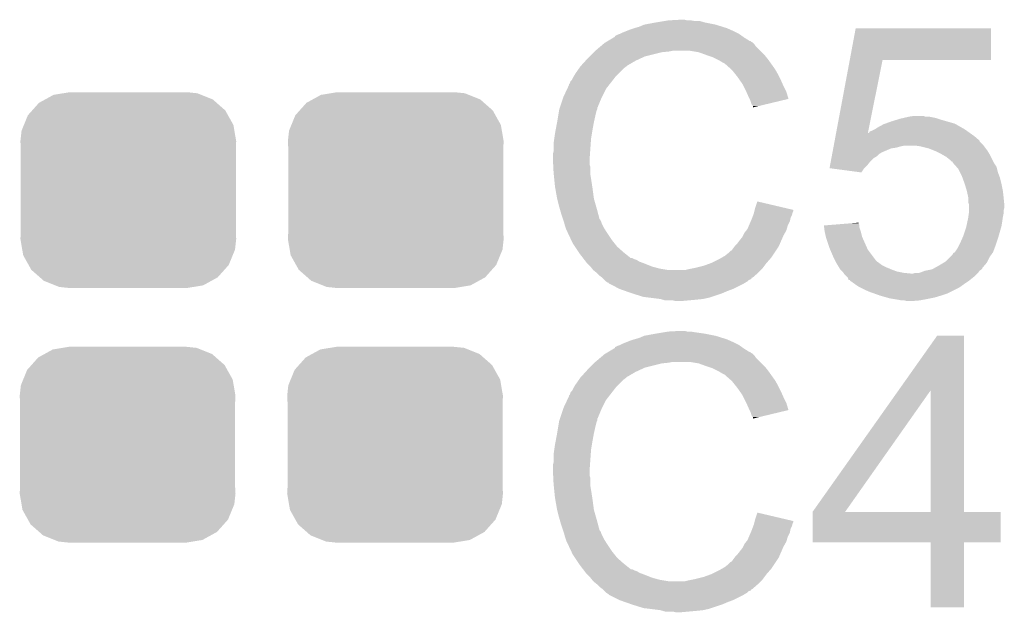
# Model space of a CAD drawing. Extents: x -1.3 to 24.2, y -3.9 to 53.4.
# Tile 32 of 35: x 12.9 to 16.5, y 30.5 to 32.6. Entities that reach past the tile are written whole.
import ezdxf

# ---------------------------------------------------------------- set-up
doc = ezdxf.new("R2010")
doc.units = 0
doc.layers.get('0').update_dxf_attribs({"linetype": 'CONTINUOUS'})
doc.layers.add('CURRENT_16_CLICK_V100_GTO', color=14, linetype='CONTINUOUS')
doc.layers.add('CURRENT_16_CLICK_V100_GTS', color=12, linetype='CONTINUOUS')

# ---------------------------------------------------------------- blocks, each defined once
blk = doc.blocks.new('CUSTOM_71')
for points in [[(-0.320744, 0.31339), (-0.298526, 0.325596), (0.317222, 0.31339), (0.30335, 0.325596)], [(-0.298526, 0.325596), (-0.268438, 0.342124), (0.30335, 0.325596), (0.2622, 0.342124)], [(-0.268438, 0.342124), (-0.233628, 0.347838), (0.2622, 0.342124), (0.247972, 0.347838)], [(-0.233628, 0.347838), (-0.20955, 0.35179), (0.247972, 0.347838), (0.20955, 0.35179)], [(-0.360486, 0.26887), (-0.34504, 0.286174), (0.357822, 0.26887), (0.348152, 0.286174)], [(-0.34504, 0.286174), (-0.320744, 0.31339), (0.348152, 0.286174), (0.317222, 0.31339)], [(-0.37475, 0.234078), (-0.360486, 0.26887), (0.377262, 0.234078), (0.357822, 0.26887)], [(-0.38735, 0.17526), (-0.383124, 0.213652), (0.38735, 0.17526), (0.380766, 0.213652)], [(-0.383124, 0.213652), (-0.37475, 0.234078), (0.380766, 0.213652), (0.377262, 0.234078)], [(-0.38608, 0.154124), (-0.38735, 0.17526), (0.38608, 0.154124), (0.38735, 0.17526)], [(-0.38608, -0.154124), (-0.38608, 0.154124), (0.38608, -0.154124), (0.38608, 0.154124)], [(-0.38735, -0.17526), (-0.38608, -0.154124), (0.38735, -0.17526), (0.38608, -0.154124)], [(-0.380764, -0.213652), (-0.38735, -0.17526), (0.383124, -0.213652), (0.38735, -0.17526)], [(-0.377262, -0.234078), (-0.380764, -0.213652), (0.374748, -0.234078), (0.383124, -0.213652)], [(-0.35782, -0.26887), (-0.377262, -0.234078), (0.360486, -0.26887), (0.374748, -0.234078)], [(-0.348152, -0.286174), (-0.35782, -0.26887), (0.345038, -0.286174), (0.360486, -0.26887)], [(-0.31722, -0.31339), (-0.348152, -0.286174), (0.320744, -0.31339), (0.345038, -0.286174)], [(-0.30335, -0.325596), (-0.31722, -0.31339), (0.298524, -0.325596), (0.320744, -0.31339)], [(-0.262198, -0.342124), (-0.30335, -0.325596), (0.268438, -0.342124), (0.298524, -0.325596)], [(-0.247972, -0.347838), (-0.262198, -0.342124), (0.233626, -0.347838), (0.268438, -0.342124)], [(-0.20955, -0.35179), (-0.247972, -0.347838), (0.20955, -0.35179), (0.233626, -0.347838)]]:
    blk.add_solid(points)

msp = doc.modelspace()

# ---------------------------------------------------------------- linework, layer by layer
at = {"layer": 'CURRENT_16_CLICK_V100_GTO'}
for points in [[(15.168882, 32.61614), (15.186662, 32.62376), (15.467586, 32.61614), (15.443202, 32.62376)], [(15.186662, 32.62376), (15.2273, 32.63138), (15.443202, 32.62376), (15.405098, 32.63138)], [(15.2273, 32.63138), (15.25778, 32.63646), (15.405098, 32.63138), (15.387324, 32.63646)], [(15.25778, 32.63646), (15.27302, 32.639), (15.369542, 32.63646), (15.354302, 32.639)], [(15.27302, 32.639), (15.318738, 32.64154), (15.341602, 32.639), (15.331442, 32.64154)], [(15.082536, 32.583126), (15.092682, 32.5882), (15.537678, 32.583126), (15.530574, 32.5882)], [(15.092682, 32.5882), (15.100294, 32.590738), (15.530574, 32.5882), (15.527018, 32.590738)], [(15.100294, 32.590738), (15.1003, 32.59074), (15.527018, 32.590738), (15.527016, 32.59074)], [(15.1003, 32.59074), (15.11046, 32.59582), (15.527016, 32.59074), (15.516858, 32.59582)], [(15.11046, 32.59582), (15.123158, 32.6009), (15.516858, 32.59582), (15.5067, 32.6009)], [(15.123158, 32.6009), (15.135858, 32.60598), (15.5067, 32.6009), (15.49527, 32.60598)], [(15.135858, 32.60598), (15.1511, 32.61106), (15.49527, 32.60598), (15.48384, 32.61106)], [(15.1511, 32.61106), (15.168882, 32.61614), (15.48384, 32.61106), (15.467586, 32.61614)], [(15.924776, 32.49676), (15.946134, 32.611036), (16.431236, 32.49676), (16.43126, 32.611036)], [(15.946134, 32.611036), (15.94614, 32.61106), (16.43126, 32.611036), (15.94614, 32.61106)], [(15.029408, 32.545018), (15.038416, 32.55264), (15.587982, 32.545018), (15.5829, 32.55264)], [(15.038416, 32.55264), (15.044422, 32.557722), (15.5829, 32.55264), (15.577816, 32.557722)], [(15.044422, 32.557722), (15.048646, 32.560258), (15.577816, 32.557722), (15.575278, 32.560258)], [(15.048646, 32.560258), (15.052876, 32.562798), (15.575278, 32.560258), (15.570204, 32.562798)], [(15.052876, 32.562798), (15.057102, 32.565334), (15.570204, 32.562798), (15.567666, 32.565334)], [(15.057102, 32.565334), (15.057112, 32.56534), (15.567666, 32.565334), (15.565122, 32.56534)], [(15.057112, 32.56534), (15.078268, 32.57804), (15.565122, 32.56534), (15.5448, 32.57804)], [(15.078268, 32.57804), (15.08252, 32.580592), (15.5448, 32.57804), (15.541228, 32.580592)], [(15.08252, 32.580592), (15.082536, 32.583126), (15.541228, 32.580592), (15.537678, 32.583126)], [(14.99108, 32.50946), (15.00632, 32.5247), (15.189198, 32.50946), (15.25016, 32.5247)], [(15.00632, 32.5247), (15.00886, 32.52724), (15.25016, 32.5247), (15.275562, 32.52724)], [(15.00886, 32.52724), (15.0114, 32.52978), (15.275562, 32.52724), (15.288258, 32.52978)], [(15.0114, 32.52978), (15.029408, 32.545018), (15.60322, 32.52978), (15.587982, 32.545018)], [(15.382238, 32.5247), (15.351758, 32.52978), (15.6083, 32.5247), (15.60322, 32.52978)], [(15.41018, 32.51454), (15.382238, 32.5247), (15.61846, 32.51454), (15.6083, 32.5247)], [(14.960366, 32.476438), (14.976532, 32.49422), (15.125698, 32.476438), (15.156182, 32.49422)], [(14.976532, 32.49422), (14.98346, 32.50184), (15.156182, 32.49422), (15.17269, 32.50184)], [(14.98346, 32.50184), (14.99108, 32.50946), (15.17269, 32.50184), (15.189198, 32.50946)], [(15.417806, 32.511998), (15.41018, 32.51454), (15.621002, 32.511998), (15.61846, 32.51454)], [(15.433038, 32.50692), (15.417806, 32.511998), (15.625066, 32.50692), (15.621002, 32.511998)], [(15.44828, 32.4993), (15.433038, 32.50692), (15.63116, 32.4993), (15.625066, 32.50692)], [(15.45336, 32.49676), (15.44828, 32.4993), (15.632976, 32.49676), (15.63116, 32.4993)], [(15.466062, 32.48914), (15.45336, 32.49676), (15.638418, 32.48914), (15.632976, 32.49676)], [(15.476216, 32.484062), (15.466062, 32.48914), (15.642046, 32.484062), (15.638418, 32.48914)], [(15.47876, 32.48152), (15.476216, 32.484062), (15.643862, 32.48152), (15.642046, 32.484062)], [(15.498764, 32.46374), (15.47876, 32.48152), (15.656562, 32.46374), (15.643862, 32.48152)], [(15.875876, 32.23514), (15.924772, 32.49674), (15.989858, 32.23514), (16.042636, 32.49674)], [(15.924772, 32.49674), (15.924776, 32.49676), (16.042636, 32.49674), (16.431236, 32.49676)], [(14.934182, 32.438338), (14.940278, 32.4485), (15.08506, 32.438338), (15.095222, 32.4485)], [(14.940278, 32.4485), (14.952724, 32.466278), (15.095222, 32.4485), (15.113, 32.466278)], [(14.952724, 32.466278), (14.95806, 32.4739), (15.113, 32.466278), (15.123158, 32.4739)], [(14.95806, 32.4739), (14.958062, 32.473902), (15.123158, 32.4739), (15.12316, 32.473902)], [(14.958062, 32.473902), (14.960366, 32.476438), (15.12316, 32.473902), (15.125698, 32.476438)], [(15.50162, 32.4612), (15.498764, 32.46374), (15.658014, 32.4612), (15.656562, 32.46374)], [(15.513812, 32.44596), (15.50162, 32.4612), (15.66672, 32.44596), (15.658014, 32.4612)], [(15.52194, 32.4358), (15.513812, 32.44596), (15.6718, 32.4358), (15.66672, 32.44596)], [(14.917426, 32.410406), (14.91996, 32.412944), (15.063334, 32.410406), (15.065308, 32.412944)], [(14.91996, 32.412944), (14.922504, 32.42056), (15.065308, 32.412944), (15.071232, 32.42056)], [(14.922504, 32.42056), (14.927582, 32.425644), (15.071232, 32.42056), (15.075186, 32.425644)], [(14.927582, 32.425644), (14.93266, 32.435798), (15.075186, 32.425644), (15.083084, 32.435798)], [(14.93266, 32.435798), (14.934182, 32.438338), (15.083084, 32.435798), (15.08506, 32.438338)], [(15.529052, 32.42564), (15.52194, 32.4358), (15.67688, 32.42564), (15.6718, 32.4358)], [(15.539718, 32.410398), (15.529052, 32.42564), (15.683656, 32.410398), (15.67688, 32.42564)], [(14.8971, 32.36468), (14.910246, 32.392618), (15.03553, 32.36468), (15.0495, 32.392618)], [(14.910246, 32.392618), (14.91742, 32.407864), (15.0495, 32.392618), (15.061358, 32.407864)], [(14.91742, 32.407864), (14.917426, 32.410406), (15.061358, 32.407864), (15.063334, 32.410406)], [(15.543528, 32.40278), (15.539718, 32.410398), (15.68704, 32.40278), (15.683656, 32.410398)], [(15.55242, 32.385), (15.543528, 32.40278), (15.695932, 32.385), (15.68704, 32.40278)], [(15.55355, 32.382458), (15.55242, 32.385), (15.697202, 32.382458), (15.695932, 32.385)], [(15.56258, 32.36214), (15.55355, 32.382458), (15.703276, 32.36214), (15.697202, 32.382458)], [(14.886092, 32.331656), (14.896252, 32.36214), (15.02156, 32.331656), (15.03426, 32.36214)], [(14.896252, 32.36214), (14.8971, 32.36468), (15.03426, 32.36214), (15.03553, 32.36468)], [(15.565124, 32.357054), (15.56258, 32.36214), (15.704794, 32.357054), (15.703276, 32.36214)], [(15.56766, 32.35198), (15.565124, 32.357054), (15.68363, 32.35198), (15.704794, 32.357054)], [(15.57274, 32.336744), (15.56766, 32.35198), (15.620086, 32.336744), (15.68363, 32.35198)], [(14.87805, 32.2961), (14.881436, 32.316418), (15.0114, 32.2961), (15.016478, 32.316418)], [(14.881436, 32.316418), (14.881862, 32.318962), (15.016478, 32.316418), (15.01775, 32.318962)], [(14.881862, 32.318962), (14.882706, 32.321496), (15.01775, 32.318962), (15.019018, 32.321496)], [(14.882706, 32.321496), (14.884398, 32.326576), (15.019018, 32.321496), (15.01902, 32.326576)], [(14.884398, 32.326576), (14.885244, 32.329114), (15.01902, 32.326576), (15.021554, 32.329114)], [(14.885244, 32.329114), (14.886092, 32.331656), (15.021554, 32.329114), (15.02156, 32.331656)], [(15.577814, 32.331666), (15.57274, 32.336744), (15.598906, 32.331666), (15.620086, 32.336744)], [(15.57782, 32.32661), (15.577814, 32.331666), (15.57782, 32.32661), (15.598906, 32.331666)], [(14.869, 32.2453), (14.87424, 32.27324), (15.00124, 32.2453), (15.00632, 32.27324)], [(14.87424, 32.27324), (14.87805, 32.2961), (15.00632, 32.27324), (15.0114, 32.2961)], [(16.052166, 32.26816), (16.07312, 32.27578), (16.301722, 32.26816), (16.275052, 32.27578)], [(16.07312, 32.27578), (16.097884, 32.2834), (16.275052, 32.27578), (16.24838, 32.2834)], [(16.097884, 32.2834), (16.10614, 32.28594), (16.24838, 32.2834), (16.240758, 32.28594)], [(16.10614, 32.28594), (16.117138, 32.288478), (16.240758, 32.28594), (16.23314, 32.288478)], [(16.117138, 32.288478), (16.13916, 32.29356), (16.23314, 32.288478), (16.207742, 32.29356)], [(16.13916, 32.29356), (16.156926, 32.296098), (16.195044, 32.29356), (16.187422, 32.296098)], [(16.156926, 32.296098), (16.156942, 32.2961), (16.187422, 32.296098), (16.156942, 32.2961)], [(14.86662, 32.2326), (14.869, 32.2453), (14.999122, 32.2326), (15.00124, 32.2453)], [(15.875412, 32.232656), (15.875876, 32.23514), (15.989358, 32.232656), (15.991844, 32.23514)], [(15.989358, 32.232656), (15.989858, 32.23514), (16.35854, 32.232656), (16.355062, 32.23514)], [(15.991844, 32.23514), (15.994386, 32.235156), (16.355062, 32.23514), (16.35504, 32.235156)], [(15.994386, 32.235156), (15.996928, 32.240218), (16.35504, 32.235156), (16.347954, 32.240218)], [(15.996928, 32.240218), (16.00454, 32.24276), (16.347954, 32.240218), (16.344394, 32.24276)], [(16.00454, 32.24276), (16.014698, 32.24784), (16.344394, 32.24276), (16.337282, 32.24784)], [(16.014698, 32.24784), (16.014702, 32.247842), (16.337282, 32.24784), (16.33728, 32.247842)], [(16.014702, 32.247842), (16.022318, 32.252918), (16.33728, 32.247842), (16.328396, 32.252918)], [(16.022318, 32.252918), (16.045182, 32.26562), (16.328396, 32.252918), (16.306168, 32.26562)], [(16.045182, 32.26562), (16.052166, 32.26816), (16.306168, 32.26562), (16.301722, 32.26816)], [(14.86154, 32.19704), (14.86408, 32.214822), (14.994888, 32.19704), (14.99616, 32.214822)], [(14.86408, 32.214822), (14.86662, 32.2326), (14.99616, 32.214822), (14.999122, 32.2326)], [(15.867804, 32.191958), (15.870178, 32.204654), (16.40332, 32.191958), (16.390626, 32.204654)], [(15.870178, 32.204654), (15.870652, 32.207194), (16.390626, 32.204654), (16.39062, 32.207194)], [(15.870652, 32.207194), (15.873502, 32.22244), (16.39062, 32.207194), (16.37284, 32.22244)], [(15.873502, 32.22244), (15.875412, 32.232656), (16.37284, 32.22244), (16.35854, 32.232656)], [(14.859, 32.158942), (14.86154, 32.169102), (14.992168, 32.158942), (14.992894, 32.169102)], [(14.86154, 32.169102), (14.86154, 32.19704), (14.992894, 32.169102), (14.994888, 32.19704)], [(15.862108, 32.161478), (15.862582, 32.164018), (16.035016, 32.161478), (16.037562, 32.164018)], [(15.862582, 32.164018), (15.86543, 32.179258), (16.037562, 32.164018), (16.073118, 32.179258)], [(15.86543, 32.179258), (15.865906, 32.1818), (16.073118, 32.179258), (16.090898, 32.1818)], [(15.865906, 32.1818), (15.866856, 32.18688), (16.090898, 32.1818), (16.10868, 32.18688)], [(15.866856, 32.18688), (15.86733, 32.18942), (16.10868, 32.18688), (16.121378, 32.18942)], [(15.86733, 32.18942), (15.867804, 32.191958), (16.405224, 32.18942), (16.40332, 32.191958)], [(16.177258, 32.18688), (16.159478, 32.18942), (16.40713, 32.18688), (16.405224, 32.18942)], [(16.207738, 32.17926), (16.177258, 32.18688), (16.412846, 32.17926), (16.40713, 32.18688)], [(16.226796, 32.171638), (16.207738, 32.17926), (16.418562, 32.171638), (16.412846, 32.17926)], [(16.23314, 32.1691), (16.226796, 32.171638), (16.420086, 32.1691), (16.418562, 32.171638)], [(16.25346, 32.15894), (16.23314, 32.1691), (16.42618, 32.15894), (16.420086, 32.1691)], [(14.859, 32.143702), (14.859, 32.158942), (14.99108, 32.143702), (14.992168, 32.158942)], [(14.859, 32.1437), (14.859, 32.143702), (14.991082, 32.1437), (14.99108, 32.143702)], [(14.860144, 32.120838), (14.859, 32.1437), (14.991082, 32.120838), (14.991082, 32.1437)], [(15.854512, 32.12084), (15.856886, 32.133538), (15.9893, 32.12084), (15.999458, 32.133538)], [(15.856886, 32.133538), (15.858784, 32.143698), (15.999458, 32.133538), (16.009618, 32.143698)], [(15.858784, 32.143698), (15.860208, 32.151318), (16.009618, 32.143698), (16.022318, 32.151318)], [(15.860208, 32.151318), (15.861632, 32.158938), (16.022318, 32.151318), (16.029942, 32.158938)], [(15.861632, 32.158938), (15.862108, 32.161478), (16.029942, 32.158938), (16.035016, 32.161478)], [(16.271238, 32.148782), (16.25346, 32.15894), (16.43126, 32.148782), (16.42618, 32.15894)], [(16.283938, 32.138622), (16.271238, 32.148782), (16.43634, 32.138622), (16.43126, 32.148782)], [(16.291554, 32.131006), (16.283938, 32.138622), (16.440148, 32.131006), (16.43634, 32.138622)], [(16.294076, 32.131), (16.291554, 32.131006), (16.440152, 32.131), (16.440148, 32.131006)], [(16.2941, 32.128464), (16.294076, 32.131), (16.44142, 32.128464), (16.440152, 32.131)], [(16.294106, 32.128458), (16.2941, 32.128464), (16.441422, 32.128458), (16.44142, 32.128464)], [(16.307646, 32.11322), (16.294106, 32.128458), (16.451582, 32.11322), (16.441422, 32.128458)], [(14.860526, 32.113216), (14.860144, 32.120838), (14.99362, 32.113216), (14.991082, 32.120838)], [(14.86154, 32.0929), (14.860526, 32.113216), (14.99362, 32.0929), (14.99362, 32.113216)], [(14.862304, 32.085278), (14.86154, 32.0929), (14.99362, 32.085278), (14.99362, 32.0929)], [(15.852144, 32.108166), (15.854512, 32.12084), (15.976626, 32.108166), (15.9893, 32.12084)], [(15.85234, 32.10814), (15.852144, 32.108166), (15.9766, 32.10814), (15.976626, 32.108166)], [(15.966428, 32.092902), (15.85234, 32.10814), (15.966428, 32.092902), (15.9766, 32.10814)], [(16.314418, 32.105598), (16.307646, 32.11322), (16.453488, 32.105598), (16.451582, 32.11322)], [(16.32077, 32.092898), (16.314418, 32.105598), (16.456662, 32.092898), (16.453488, 32.105598)], [(16.32712, 32.0802), (16.32077, 32.092898), (16.461424, 32.0802), (16.456662, 32.092898)], [(14.863826, 32.07004), (14.862304, 32.085278), (14.99616, 32.07004), (14.99362, 32.085278)], [(14.86662, 32.042098), (14.863826, 32.07004), (15.00046, 32.042098), (14.99616, 32.07004)], [(16.329894, 32.072578), (16.32712, 32.0802), (16.46428, 32.072578), (16.461424, 32.0802)], [(16.337282, 32.05226), (16.329894, 32.072578), (16.46936, 32.05226), (16.46428, 32.072578)], [(14.867518, 32.03702), (14.86662, 32.042098), (15.00124, 32.03702), (15.00046, 32.042098)], [(14.87424, 31.99892), (14.867518, 32.03702), (15.00632, 31.99892), (15.00124, 32.03702)], [(16.3449, 32.02686), (16.337282, 32.05226), (16.47444, 32.02686), (16.46936, 32.05226)], [(16.3449, 32.026858), (16.3449, 32.02686), (16.474442, 32.026858), (16.47444, 32.02686)], [(16.34998, 32.004002), (16.3449, 32.026858), (16.47698, 32.004002), (16.474442, 32.026858)], [(14.874242, 31.998918), (14.87424, 31.99892), (15.00632, 31.998918), (15.00632, 31.99892)], [(14.87932, 31.9786), (14.874242, 31.998918), (15.012126, 31.9786), (15.00632, 31.998918)], [(15.58544, 31.965898), (15.593082, 31.988756), (15.690162, 31.965898), (15.593082, 31.988756)], [(16.34998, 32.004), (16.34998, 32.004002), (16.47698, 32.004), (16.47698, 32.004002)], [(16.34998, 31.986224), (16.34998, 32.004), (16.478758, 31.986224), (16.47698, 32.004)], [(14.883676, 31.96336), (14.87932, 31.9786), (15.01648, 31.96336), (15.012126, 31.9786)], [(14.88948, 31.94304), (14.883676, 31.96336), (15.021902, 31.94304), (15.01648, 31.96336)], [(15.581628, 31.950658), (15.582898, 31.955736), (15.720058, 31.950658), (15.722598, 31.955736)], [(15.582898, 31.955736), (15.58353, 31.95826), (15.722598, 31.955736), (15.7226, 31.95826)], [(15.58353, 31.95826), (15.58544, 31.965898), (15.7226, 31.95826), (15.690162, 31.965898)], [(16.352518, 31.978602), (16.34998, 31.986224), (16.47952, 31.978602), (16.478758, 31.986224)], [(16.35252, 31.965898), (16.352518, 31.978602), (16.47952, 31.965898), (16.47952, 31.978602)], [(16.35252, 31.955738), (16.35252, 31.965898), (16.47698, 31.955738), (16.47952, 31.965898)], [(16.35252, 31.948122), (16.35252, 31.955738), (16.47698, 31.948122), (16.47698, 31.955738)], [(14.895408, 31.92526), (14.88948, 31.94304), (15.026644, 31.92526), (15.021902, 31.94304)], [(14.896256, 31.922716), (14.895408, 31.92526), (15.029182, 31.922716), (15.026644, 31.92526)], [(14.897948, 31.917638), (14.896256, 31.922716), (15.03172, 31.917638), (15.029182, 31.922716)], [(14.89964, 31.912558), (14.897948, 31.917638), (15.033414, 31.912558), (15.03172, 31.917638)], [(15.56294, 31.902398), (15.569472, 31.917638), (15.702278, 31.902398), (15.709898, 31.917638)], [(15.569472, 31.917638), (15.57274, 31.92526), (15.709898, 31.917638), (15.711422, 31.92526)], [(15.57274, 31.92526), (15.574644, 31.930338), (15.711422, 31.92526), (15.71244, 31.930338)], [(15.574644, 31.930338), (15.578452, 31.940498), (15.71244, 31.930338), (15.71752, 31.940498)], [(15.578452, 31.940498), (15.58036, 31.945582), (15.71752, 31.940498), (15.718788, 31.945582)], [(15.58036, 31.945582), (15.581628, 31.950658), (15.718788, 31.945582), (15.720058, 31.950658)], [(16.346714, 31.9151), (16.34998, 31.93034), (16.4719, 31.9151), (16.474076, 31.93034)], [(16.34998, 31.93034), (16.350342, 31.93288), (16.474076, 31.93034), (16.47444, 31.93288)], [(16.350342, 31.93288), (16.352156, 31.945578), (16.47444, 31.93288), (16.47698, 31.945578)], [(16.352156, 31.945578), (16.35252, 31.948122), (16.47698, 31.945578), (16.47698, 31.948122)], [(14.900276, 31.91002), (14.89964, 31.912558), (15.03426, 31.91002), (15.033414, 31.912558)], [(14.902182, 31.9024), (14.900276, 31.91002), (15.038072, 31.9024), (15.03426, 31.91002)], [(14.904722, 31.894782), (14.902182, 31.9024), (15.04188, 31.894782), (15.038072, 31.9024)], [(14.90726, 31.887162), (14.904722, 31.894782), (15.046644, 31.887162), (15.04188, 31.894782)], [(14.9098, 31.88208), (14.90726, 31.887162), (15.049818, 31.88208), (15.046644, 31.887162)], [(14.913386, 31.87446), (14.9098, 31.88208), (15.05458, 31.87446), (15.049818, 31.88208)], [(15.54734, 31.876998), (15.553434, 31.884618), (15.692844, 31.876998), (15.6972, 31.884618)], [(15.553434, 31.884618), (15.5575, 31.889702), (15.6972, 31.884618), (15.69865, 31.889702)], [(15.5575, 31.889702), (15.56294, 31.902398), (15.69865, 31.889702), (15.702278, 31.902398)], [(15.83184, 31.902398), (15.862998, 31.904936), (15.958822, 31.902398), (15.95882, 31.904936)], [(15.832472, 31.897318), (15.83184, 31.902398), (15.958822, 31.897318), (15.958822, 31.902398)], [(15.83436, 31.88208), (15.832472, 31.897318), (15.963898, 31.88208), (15.958822, 31.897318)], [(15.838878, 31.861758), (15.83436, 31.88208), (15.96898, 31.861758), (15.963898, 31.88208)], [(15.862998, 31.904936), (15.925366, 31.910016), (15.95882, 31.904936), (15.956282, 31.910016)], [(15.925366, 31.910016), (15.95628, 31.912534), (15.956282, 31.910016), (15.95628, 31.912534)], [(16.3322, 31.8643), (16.34236, 31.894782), (16.4592, 31.8643), (16.467908, 31.894782)], [(16.34236, 31.894782), (16.343446, 31.899858), (16.467908, 31.894782), (16.46936, 31.899858)], [(16.343446, 31.899858), (16.346714, 31.9151), (16.46936, 31.899858), (16.4719, 31.9151)], [(14.924144, 31.8516), (14.913386, 31.87446), (15.06982, 31.8516), (15.05458, 31.87446)], [(14.93012, 31.838898), (14.924144, 31.8516), (15.079982, 31.838898), (15.06982, 31.8516)], [(15.52194, 31.838902), (15.52956, 31.84906), (15.674816, 31.838902), (15.67926, 31.84906)], [(15.52956, 31.84906), (15.539722, 31.861762), (15.67926, 31.84906), (15.684818, 31.861762)], [(15.539722, 31.861762), (15.54226, 31.86684), (15.684818, 31.861762), (15.68704, 31.86684)], [(15.54226, 31.86684), (15.54734, 31.876998), (15.68704, 31.86684), (15.692844, 31.876998)], [(15.83944, 31.859222), (15.838878, 31.861758), (15.970108, 31.859222), (15.96898, 31.861758)], [(15.85214, 31.82112), (15.83944, 31.859222), (15.987046, 31.82112), (15.970108, 31.859222)], [(16.32204, 31.84144), (16.3322, 31.8643), (16.45158, 31.84144), (16.4592, 31.8643)], [(14.938586, 31.8262), (14.93012, 31.838898), (15.09014, 31.8262), (15.079982, 31.838898)], [(14.952132, 31.805882), (14.938586, 31.8262), (15.112998, 31.805882), (15.09014, 31.8262)], [(15.48892, 31.80334), (15.496544, 31.810962), (15.65402, 31.80334), (15.6591, 31.810962)], [(15.496544, 31.810962), (15.501618, 31.813504), (15.6591, 31.810962), (15.660794, 31.813504)], [(15.501618, 31.813504), (15.5067, 31.82112), (15.660794, 31.813504), (15.665872, 31.82112)], [(15.5067, 31.82112), (15.510508, 31.826198), (15.665872, 31.82112), (15.669258, 31.826198)], [(15.510508, 31.826198), (15.514322, 31.83128), (15.669258, 31.826198), (15.67148, 31.83128)], [(15.514322, 31.83128), (15.52194, 31.838902), (15.67148, 31.83128), (15.674816, 31.838902)], [(15.854318, 31.816042), (15.85214, 31.82112), (15.989302, 31.816042), (15.987046, 31.82112)], [(15.86738, 31.78556), (15.854318, 31.816042), (16.012164, 31.78556), (15.989302, 31.816042)], [(16.301718, 31.805884), (16.31188, 31.821122), (16.43888, 31.805884), (16.444594, 31.821122)], [(16.31188, 31.821122), (16.314418, 31.8262), (16.444594, 31.821122), (16.4465, 31.8262)], [(16.314418, 31.8262), (16.32204, 31.84144), (16.4465, 31.8262), (16.45158, 31.84144)], [(14.95552, 31.8008), (14.952132, 31.805882), (15.119352, 31.8008), (15.112998, 31.805882)], [(14.967244, 31.78556), (14.95552, 31.8008), (15.138404, 31.78556), (15.119352, 31.8008)], [(14.967246, 31.785558), (14.967244, 31.78556), (15.143484, 31.785558), (15.138404, 31.78556)], [(14.971152, 31.78048), (14.967246, 31.785558), (15.153642, 31.78048), (15.143484, 31.785558)], [(14.973108, 31.777938), (14.971152, 31.78048), (15.161264, 31.777938), (15.153642, 31.78048)], [(14.977014, 31.77286), (14.973108, 31.777938), (15.168878, 31.77286), (15.161264, 31.777938)], [(15.427962, 31.767782), (15.458438, 31.78302), (15.62608, 31.767782), (15.639414, 31.78302)], [(15.458438, 31.78302), (15.467322, 31.788098), (15.639414, 31.78302), (15.64386, 31.788098)], [(15.467322, 31.788098), (15.476216, 31.79318), (15.64386, 31.788098), (15.647246, 31.79318)], [(15.476216, 31.79318), (15.48892, 31.80334), (15.647246, 31.79318), (15.65402, 31.80334)], [(15.87246, 31.7754), (15.86738, 31.78556), (16.019782, 31.7754), (16.012164, 31.78556)], [(15.87373, 31.77286), (15.87246, 31.7754), (16.02232, 31.77286), (16.019782, 31.7754)], [(16.268702, 31.772862), (16.283936, 31.788098), (16.41856, 31.772862), (16.42618, 31.788098)], [(16.283936, 31.788098), (16.294102, 31.798264), (16.42618, 31.788098), (16.43344, 31.798264)], [(16.294102, 31.798264), (16.296646, 31.80334), (16.43344, 31.798264), (16.437064, 31.80334)], [(16.296646, 31.80334), (16.301706, 31.805878), (16.437064, 31.80334), (16.438878, 31.805878)], [(16.301706, 31.805878), (16.301718, 31.805884), (16.438878, 31.805878), (16.43888, 31.805884)], [(14.98092, 31.767782), (14.977014, 31.77286), (15.182422, 31.767782), (15.168878, 31.77286)], [(14.983462, 31.76524), (14.98092, 31.767782), (15.1892, 31.76524), (15.182422, 31.767782)], [(14.99362, 31.75508), (14.983462, 31.76524), (15.214596, 31.75508), (15.1892, 31.76524)], [(14.993622, 31.755078), (14.99362, 31.75508), (15.2146, 31.755078), (15.214596, 31.75508)], [(14.999716, 31.74746), (14.993622, 31.755078), (15.24254, 31.74746), (15.2146, 31.755078)], [(15.003778, 31.742382), (14.999716, 31.74746), (15.27301, 31.742382), (15.24254, 31.74746)], [(15.003782, 31.74238), (15.003778, 31.742382), (15.273022, 31.74238), (15.27301, 31.742382)], [(15.016478, 31.732222), (15.003782, 31.74238), (15.5956, 31.732222), (15.605758, 31.74238)], [(15.333982, 31.74238), (15.34414, 31.74492), (15.605758, 31.74238), (15.608298, 31.74492)], [(15.34414, 31.74492), (15.35684, 31.74746), (15.608298, 31.74492), (15.610838, 31.74746)], [(15.35684, 31.74746), (15.36954, 31.75), (15.610838, 31.74746), (15.612742, 31.75)], [(15.36954, 31.75), (15.40002, 31.757622), (15.612742, 31.75), (15.618458, 31.757622)], [(15.40002, 31.757622), (15.42796, 31.76778), (15.618458, 31.757622), (15.626078, 31.76778)], [(15.42796, 31.76778), (15.427962, 31.767782), (15.626078, 31.76778), (15.62608, 31.767782)], [(15.875, 31.77032), (15.87373, 31.77286), (16.02613, 31.77032), (16.02232, 31.77286)], [(15.876524, 31.76778), (15.875, 31.77032), (16.02994, 31.76778), (16.02613, 31.77032)], [(15.881096, 31.76016), (15.876524, 31.76778), (16.040102, 31.76016), (16.02994, 31.76778)], [(15.885668, 31.75254), (15.881096, 31.76016), (16.05534, 31.75254), (16.040102, 31.76016)], [(15.890238, 31.744922), (15.885668, 31.75254), (16.073116, 31.744922), (16.05534, 31.75254)], [(15.89024, 31.74492), (15.890238, 31.744922), (16.07312, 31.74492), (16.073116, 31.744922)], [(15.89786, 31.7373), (15.89024, 31.74492), (16.093442, 31.7373), (16.07312, 31.74492)], [(16.174724, 31.732222), (16.195036, 31.739838), (16.38554, 31.732222), (16.390618, 31.739838)], [(16.195036, 31.739838), (16.195042, 31.73984), (16.390618, 31.739838), (16.39062, 31.73984)], [(16.195042, 31.73984), (16.220444, 31.74492), (16.39062, 31.73984), (16.39824, 31.74492)], [(16.220444, 31.74492), (16.225004, 31.747454), (16.39824, 31.74492), (16.400774, 31.747454)], [(16.225004, 31.747454), (16.229578, 31.749996), (16.400774, 31.747454), (16.40078, 31.749996)], [(16.229578, 31.749996), (16.2433, 31.75762), (16.40078, 31.749996), (16.407312, 31.75762)], [(16.2433, 31.75762), (16.260234, 31.767782), (16.407312, 31.75762), (16.41602, 31.767782)], [(16.260234, 31.767782), (16.268702, 31.772862), (16.41602, 31.767782), (16.41856, 31.772862)], [(15.016482, 31.73222), (15.016478, 31.732222), (15.5956, 31.73222), (15.5956, 31.732222)], [(15.02664, 31.722062), (15.016482, 31.73222), (15.583988, 31.722062), (15.5956, 31.73222)], [(15.036798, 31.71444), (15.02664, 31.722062), (15.575276, 31.71444), (15.583988, 31.722062)], [(15.036816, 31.714424), (15.036798, 31.71444), (15.572734, 31.714424), (15.575276, 31.71444)], [(15.041878, 31.709362), (15.036816, 31.714424), (15.570192, 31.709362), (15.572734, 31.714424)], [(15.044424, 31.706816), (15.041878, 31.709362), (15.56258, 31.706816), (15.570192, 31.709362)], [(15.049498, 31.701742), (15.044424, 31.706816), (15.557502, 31.701742), (15.56258, 31.706816)], [(15.900398, 31.734762), (15.89786, 31.7373), (16.106132, 31.734762), (16.093442, 31.7373)], [(15.902094, 31.73222), (15.900398, 31.734762), (16.118838, 31.73222), (16.106132, 31.734762)], [(15.903788, 31.72968), (15.902094, 31.73222), (16.144238, 31.72968), (16.118838, 31.73222)], [(15.90548, 31.72714), (15.903788, 31.72968), (16.38046, 31.72714), (16.383, 31.72968)], [(15.910562, 31.722058), (15.90548, 31.72714), (16.375378, 31.722058), (16.38046, 31.72714)], [(15.918176, 31.71444), (15.910562, 31.722058), (16.365854, 31.71444), (16.375378, 31.722058)], [(15.920716, 31.706838), (15.918176, 31.71444), (16.356352, 31.706838), (16.365854, 31.71444)], [(15.925776, 31.70682), (15.920716, 31.706838), (16.35633, 31.70682), (16.356352, 31.706838)], [(15.9258, 31.70429), (15.925776, 31.70682), (16.353166, 31.70429), (16.35633, 31.70682)], [(15.929368, 31.70174), (15.9258, 31.70429), (16.34998, 31.70174), (16.353166, 31.70429)], [(16.144238, 31.72968), (16.151862, 31.729682), (16.383, 31.72968), (16.383002, 31.729682)], [(16.151862, 31.729682), (16.159476, 31.732218), (16.383002, 31.729682), (16.385538, 31.732218)], [(16.159476, 31.732218), (16.159484, 31.73222), (16.385538, 31.732218), (16.385538, 31.73222)], [(16.159484, 31.73222), (16.174724, 31.732222), (16.385538, 31.73222), (16.38554, 31.732222)], [(15.049504, 31.701738), (15.049498, 31.701742), (15.557498, 31.701738), (15.557502, 31.701742)], [(15.057114, 31.696664), (15.049504, 31.701738), (15.54904, 31.696664), (15.557498, 31.701738)], [(15.059636, 31.69666), (15.057114, 31.696664), (15.549032, 31.69666), (15.54904, 31.696664)], [(15.05966, 31.694136), (15.059636, 31.69666), (15.544826, 31.694136), (15.549032, 31.69666)], [(15.059692, 31.69412), (15.05966, 31.694136), (15.5448, 31.69412), (15.544826, 31.694136)], [(15.1003, 31.6738), (15.059692, 31.69412), (15.50416, 31.6738), (15.5448, 31.69412)], [(15.12189, 31.66618), (15.1003, 31.6738), (15.48384, 31.66618), (15.50416, 31.6738)], [(15.94358, 31.69158), (15.929368, 31.70174), (16.33474, 31.69158), (16.34998, 31.70174)], [(15.958818, 31.681422), (15.94358, 31.69158), (16.320516, 31.681422), (16.33474, 31.69158)], [(15.963902, 31.67888), (15.958818, 31.681422), (16.316958, 31.67888), (16.320516, 31.681422)], [(15.97914, 31.67126), (15.963902, 31.67888), (16.301718, 31.67126), (16.316958, 31.67888)], [(15.996922, 31.66364), (15.97914, 31.67126), (16.286478, 31.66364), (16.301718, 31.67126)], [(15.14348, 31.65856), (15.12189, 31.66618), (15.46606, 31.65856), (15.48384, 31.66618)], [(15.184118, 31.64586), (15.14348, 31.65856), (15.427958, 31.64586), (15.46606, 31.65856)], [(15.204438, 31.64332), (15.184118, 31.64586), (15.420338, 31.64332), (15.427958, 31.64586)], [(15.245078, 31.63824), (15.204438, 31.64332), (15.397478, 31.63824), (15.420338, 31.64332)], [(15.253968, 31.6357), (15.245078, 31.63824), (15.37208, 31.6357), (15.397478, 31.63824)], [(15.262856, 31.63316), (15.253968, 31.6357), (15.34414, 31.63316), (15.37208, 31.6357)], [(15.300958, 31.63062), (15.290798, 31.63316), (15.316202, 31.63062), (15.34414, 31.63316)], [(16.011146, 31.65856), (15.996922, 31.66364), (16.276318, 31.65856), (16.286478, 31.66364)], [(16.03248, 31.65094), (16.011146, 31.65856), (16.25346, 31.65094), (16.276318, 31.65856)], [(16.05915, 31.64332), (16.03248, 31.65094), (16.228062, 31.64332), (16.25346, 31.65094)], [(16.068038, 31.64078), (16.05915, 31.64332), (16.21536, 31.64078), (16.228062, 31.64332)], [(16.08328, 31.63824), (16.068038, 31.64078), (16.20266, 31.63824), (16.21536, 31.64078)], [(16.09852, 31.6357), (16.08328, 31.63824), (16.18869, 31.6357), (16.20266, 31.63824)], [(16.111218, 31.63316), (16.09852, 31.6357), (16.174722, 31.63316), (16.18869, 31.6357)], [(16.131538, 31.63062), (16.121378, 31.63316), (16.144242, 31.63062), (16.174722, 31.63316)], [(15.135858, 31.48838), (15.1511, 31.49346), (15.49527, 31.48838), (15.48384, 31.49346)], [(15.1511, 31.49346), (15.168882, 31.49854), (15.48384, 31.49346), (15.467586, 31.49854)], [(15.168882, 31.49854), (15.186662, 31.50616), (15.467586, 31.49854), (15.443202, 31.50616)], [(15.186662, 31.50616), (15.2273, 31.51378), (15.443202, 31.50616), (15.405098, 31.51378)], [(15.2273, 31.51378), (15.25778, 31.51886), (15.405098, 31.51378), (15.36954, 31.51886)], [(15.25778, 31.51886), (15.27302, 31.5214), (15.36954, 31.51886), (15.354302, 31.5214)], [(15.27302, 31.5214), (15.318738, 31.52394), (15.341602, 31.5214), (15.331442, 31.52394)], [(16.09994, 31.310518), (16.238212, 31.506136), (16.334748, 31.310518), (16.33474, 31.506136)], [(16.238212, 31.506136), (16.23823, 31.50616), (16.33474, 31.506136), (16.23823, 31.50616)], [(15.057112, 31.44774), (15.078268, 31.46044), (15.565122, 31.44774), (15.5448, 31.46044)], [(15.078268, 31.46044), (15.08252, 31.462992), (15.5448, 31.46044), (15.541228, 31.462992)], [(15.08252, 31.462992), (15.082536, 31.465526), (15.541228, 31.462992), (15.537678, 31.465526)], [(15.082536, 31.465526), (15.092682, 31.4706), (15.537678, 31.465526), (15.530574, 31.4706)], [(15.092682, 31.4706), (15.100294, 31.473138), (15.530574, 31.4706), (15.527018, 31.473138)], [(15.100294, 31.473138), (15.1003, 31.47314), (15.527018, 31.473138), (15.527016, 31.47314)], [(15.1003, 31.47314), (15.11046, 31.47822), (15.527016, 31.47314), (15.516858, 31.47822)], [(15.11046, 31.47822), (15.123158, 31.4833), (15.516858, 31.47822), (15.5067, 31.4833)], [(15.123158, 31.4833), (15.135858, 31.48838), (15.5067, 31.4833), (15.49527, 31.48838)], [(15.0114, 31.41218), (15.029408, 31.427418), (15.60322, 31.41218), (15.587982, 31.427418)], [(15.029408, 31.427418), (15.038416, 31.43504), (15.587982, 31.427418), (15.5829, 31.43504)], [(15.038416, 31.43504), (15.044422, 31.440122), (15.5829, 31.43504), (15.577816, 31.440122)], [(15.044422, 31.440122), (15.048646, 31.442658), (15.577816, 31.440122), (15.575278, 31.442658)], [(15.048646, 31.442658), (15.052876, 31.445198), (15.575278, 31.442658), (15.570204, 31.445198)], [(15.052876, 31.445198), (15.057102, 31.447734), (15.570204, 31.445198), (15.567666, 31.447734)], [(15.057102, 31.447734), (15.057112, 31.44774), (15.567666, 31.447734), (15.565122, 31.44774)], [(14.98346, 31.38424), (14.99108, 31.39186), (15.17269, 31.38424), (15.189198, 31.39186)], [(14.99108, 31.39186), (15.00632, 31.4071), (15.189198, 31.39186), (15.25016, 31.4071)], [(15.00632, 31.4071), (15.00886, 31.40964), (15.25016, 31.4071), (15.275562, 31.40964)], [(15.00886, 31.40964), (15.0114, 31.41218), (15.275562, 31.40964), (15.288258, 31.41218)], [(15.382238, 31.4071), (15.351758, 31.41218), (15.6083, 31.4071), (15.60322, 31.41218)], [(15.41018, 31.39694), (15.382238, 31.4071), (15.61846, 31.39694), (15.6083, 31.4071)], [(15.417806, 31.394398), (15.41018, 31.39694), (15.621002, 31.394398), (15.61846, 31.39694)], [(15.433038, 31.38932), (15.417806, 31.394398), (15.625066, 31.38932), (15.621002, 31.394398)], [(15.44828, 31.3817), (15.433038, 31.38932), (15.63116, 31.3817), (15.625066, 31.38932)], [(14.952724, 31.348678), (14.95806, 31.3563), (15.113, 31.348678), (15.123158, 31.3563)], [(14.95806, 31.3563), (14.958062, 31.356302), (15.123158, 31.3563), (15.12316, 31.356302)], [(14.958062, 31.356302), (14.960366, 31.358838), (15.12316, 31.356302), (15.125698, 31.358838)], [(14.960366, 31.358838), (14.976532, 31.37662), (15.125698, 31.358838), (15.156182, 31.37662)], [(14.976532, 31.37662), (14.98346, 31.38424), (15.156182, 31.37662), (15.17269, 31.38424)], [(15.45336, 31.37916), (15.44828, 31.3817), (15.632976, 31.37916), (15.63116, 31.3817)], [(15.466062, 31.37154), (15.45336, 31.37916), (15.638418, 31.37154), (15.632976, 31.37916)], [(15.476216, 31.366462), (15.466062, 31.37154), (15.642046, 31.366462), (15.638418, 31.37154)], [(15.47876, 31.36392), (15.476216, 31.366462), (15.643862, 31.36392), (15.642046, 31.366462)], [(15.498764, 31.34614), (15.47876, 31.36392), (15.656562, 31.34614), (15.643862, 31.36392)], [(14.927582, 31.308044), (14.93266, 31.318198), (15.075186, 31.308044), (15.083084, 31.318198)], [(14.93266, 31.318198), (14.934182, 31.320738), (15.083084, 31.318198), (15.08506, 31.320738)], [(14.934182, 31.320738), (14.940278, 31.3309), (15.08506, 31.320738), (15.095222, 31.3309)], [(14.940278, 31.3309), (14.952724, 31.348678), (15.095222, 31.3309), (15.113, 31.348678)], [(15.50162, 31.3436), (15.498764, 31.34614), (15.658014, 31.3436), (15.656562, 31.34614)], [(15.513812, 31.32836), (15.50162, 31.3436), (15.66672, 31.32836), (15.658014, 31.3436)], [(15.52194, 31.3182), (15.513812, 31.32836), (15.6718, 31.3182), (15.66672, 31.32836)], [(15.529052, 31.30804), (15.52194, 31.3182), (15.67688, 31.30804), (15.6718, 31.3182)], [(14.910246, 31.275018), (14.91742, 31.290264), (15.0495, 31.275018), (15.061358, 31.290264)], [(14.91742, 31.290264), (14.917426, 31.292806), (15.061358, 31.290264), (15.063334, 31.292806)], [(14.917426, 31.292806), (14.91996, 31.295344), (15.063334, 31.292806), (15.065308, 31.295344)], [(14.91996, 31.295344), (14.922504, 31.30296), (15.065308, 31.295344), (15.071232, 31.30296)], [(14.922504, 31.30296), (14.927582, 31.308044), (15.071232, 31.30296), (15.075186, 31.308044)], [(15.539718, 31.292798), (15.529052, 31.30804), (15.683656, 31.292798), (15.67688, 31.30804)], [(15.543528, 31.28518), (15.539718, 31.292798), (15.68704, 31.28518), (15.683656, 31.292798)], [(15.55242, 31.2674), (15.543528, 31.28518), (15.695932, 31.2674), (15.68704, 31.28518)], [(15.791204, 30.873736), (16.09994, 31.310518), (15.908048, 30.873736), (16.21532, 31.310518)], [(16.215336, 30.8737), (16.21532, 31.310518), (16.334764, 30.8737), (16.334748, 31.310518)], [(14.886092, 31.214056), (14.896252, 31.24454), (15.02156, 31.214056), (15.03426, 31.24454)], [(14.896252, 31.24454), (14.8971, 31.24708), (15.03426, 31.24454), (15.03553, 31.24708)], [(14.8971, 31.24708), (14.910246, 31.275018), (15.03553, 31.24708), (15.0495, 31.275018)], [(15.55355, 31.264858), (15.55242, 31.2674), (15.697202, 31.264858), (15.695932, 31.2674)], [(15.56258, 31.24454), (15.55355, 31.264858), (15.703276, 31.24454), (15.697202, 31.264858)], [(15.565124, 31.239454), (15.56258, 31.24454), (15.704794, 31.239454), (15.703276, 31.24454)], [(14.882706, 31.203896), (14.884398, 31.208976), (15.019018, 31.203896), (15.01902, 31.208976)], [(14.884398, 31.208976), (14.885244, 31.211514), (15.01902, 31.208976), (15.021554, 31.211514)], [(14.885244, 31.211514), (14.886092, 31.214056), (15.021554, 31.211514), (15.02156, 31.214056)], [(15.56766, 31.23438), (15.565124, 31.239454), (15.68363, 31.23438), (15.704794, 31.239454)], [(15.57274, 31.219144), (15.56766, 31.23438), (15.620086, 31.219144), (15.68363, 31.23438)], [(15.577814, 31.214066), (15.57274, 31.219144), (15.598906, 31.214066), (15.620086, 31.219144)], [(15.57782, 31.20901), (15.577814, 31.214066), (15.57782, 31.20901), (15.598906, 31.214066)], [(14.87424, 31.15564), (14.87805, 31.1785), (15.00632, 31.15564), (15.0114, 31.1785)], [(14.87805, 31.1785), (14.881436, 31.198818), (15.0114, 31.1785), (15.016478, 31.198818)], [(14.881436, 31.198818), (14.881862, 31.201362), (15.016478, 31.198818), (15.01775, 31.201362)], [(14.881862, 31.201362), (14.882706, 31.203896), (15.01775, 31.201362), (15.019018, 31.203896)], [(14.869, 31.1277), (14.87424, 31.15564), (15.00124, 31.1277), (15.00632, 31.15564)], [(14.86408, 31.097222), (14.86662, 31.115), (14.99616, 31.097222), (14.999122, 31.115)], [(14.86662, 31.115), (14.869, 31.1277), (14.999122, 31.115), (15.00124, 31.1277)], [(14.86154, 31.07944), (14.86408, 31.097222), (14.994888, 31.07944), (14.99616, 31.097222)], [(14.86154, 31.051502), (14.86154, 31.07944), (14.992894, 31.051502), (14.994888, 31.07944)], [(14.859, 31.041342), (14.86154, 31.051502), (14.992168, 31.041342), (14.992894, 31.051502)], [(14.859, 31.026102), (14.859, 31.041342), (14.99108, 31.026102), (14.992168, 31.041342)], [(14.859, 31.0261), (14.859, 31.026102), (14.991082, 31.0261), (14.99108, 31.026102)], [(14.860144, 31.003238), (14.859, 31.0261), (14.991082, 31.003238), (14.991082, 31.0261)], [(14.860526, 30.995616), (14.860144, 31.003238), (14.99362, 30.995616), (14.991082, 31.003238)], [(14.86154, 30.9753), (14.860526, 30.995616), (14.99362, 30.9753), (14.99362, 30.995616)], [(14.862304, 30.967678), (14.86154, 30.9753), (14.99362, 30.967678), (14.99362, 30.9753)], [(14.863826, 30.95244), (14.862304, 30.967678), (14.99616, 30.95244), (14.99362, 30.967678)], [(14.86662, 30.924498), (14.863826, 30.95244), (15.00046, 30.924498), (14.99616, 30.95244)], [(14.867518, 30.91942), (14.86662, 30.924498), (15.00124, 30.91942), (15.00046, 30.924498)], [(14.87424, 30.88132), (14.867518, 30.91942), (15.00632, 30.88132), (15.00124, 30.91942)], [(14.874242, 30.881318), (14.87424, 30.88132), (15.00632, 30.881318), (15.00632, 30.88132)], [(14.87932, 30.861), (14.874242, 30.881318), (15.012126, 30.861), (15.00632, 30.881318)], [(14.883676, 30.84576), (14.87932, 30.861), (15.01648, 30.84576), (15.012126, 30.861)], [(15.58544, 30.848298), (15.593082, 30.871156), (15.690162, 30.848298), (15.593082, 30.871156)], [(15.79118, 30.764504), (15.791182, 30.873676), (16.466796, 30.764504), (16.46682, 30.873676)], [(15.791182, 30.8737), (15.791184, 30.873706), (16.215336, 30.8737), (16.164122, 30.873706)], [(15.791182, 30.873676), (15.791182, 30.8737), (16.46682, 30.873676), (16.334764, 30.8737)], [(15.791184, 30.873706), (15.791204, 30.873736), (16.164122, 30.873706), (15.908048, 30.873736)], [(14.88948, 30.82544), (14.883676, 30.84576), (15.021902, 30.82544), (15.01648, 30.84576)], [(14.895408, 30.80766), (14.88948, 30.82544), (15.026644, 30.80766), (15.021902, 30.82544)], [(15.574644, 30.812738), (15.578452, 30.822898), (15.71244, 30.812738), (15.71752, 30.822898)], [(15.578452, 30.822898), (15.58036, 30.827982), (15.71752, 30.822898), (15.718788, 30.827982)], [(15.58036, 30.827982), (15.581628, 30.833058), (15.718788, 30.827982), (15.720058, 30.833058)], [(15.581628, 30.833058), (15.582898, 30.838136), (15.720058, 30.833058), (15.722598, 30.838136)], [(15.582898, 30.838136), (15.58353, 30.84066), (15.722598, 30.838136), (15.7226, 30.84066)], [(15.58353, 30.84066), (15.58544, 30.848298), (15.7226, 30.84066), (15.690162, 30.848298)], [(14.896256, 30.805116), (14.895408, 30.80766), (15.029182, 30.805116), (15.026644, 30.80766)], [(14.897948, 30.800038), (14.896256, 30.805116), (15.03172, 30.800038), (15.029182, 30.805116)], [(14.89964, 30.794958), (14.897948, 30.800038), (15.033414, 30.794958), (15.03172, 30.800038)], [(14.900276, 30.79242), (14.89964, 30.794958), (15.03426, 30.79242), (15.033414, 30.794958)], [(14.902182, 30.7848), (14.900276, 30.79242), (15.038072, 30.7848), (15.03426, 30.79242)], [(14.904722, 30.777182), (14.902182, 30.7848), (15.04188, 30.777182), (15.038072, 30.7848)], [(15.5575, 30.772102), (15.56294, 30.784798), (15.69865, 30.772102), (15.702278, 30.784798)], [(15.56294, 30.784798), (15.569472, 30.800038), (15.702278, 30.784798), (15.709898, 30.800038)], [(15.569472, 30.800038), (15.57274, 30.80766), (15.709898, 30.800038), (15.711422, 30.80766)], [(15.57274, 30.80766), (15.574644, 30.812738), (15.711422, 30.80766), (15.71244, 30.812738)], [(14.90726, 30.769562), (14.904722, 30.777182), (15.046644, 30.769562), (15.04188, 30.777182)], [(14.9098, 30.76448), (14.90726, 30.769562), (15.049818, 30.76448), (15.046644, 30.769562)], [(14.913386, 30.75686), (14.9098, 30.76448), (15.05458, 30.75686), (15.049818, 30.76448)], [(14.924144, 30.734), (14.913386, 30.75686), (15.06982, 30.734), (15.05458, 30.75686)], [(15.54226, 30.74924), (15.54734, 30.759398), (15.68704, 30.74924), (15.692844, 30.759398)], [(15.54734, 30.759398), (15.553434, 30.767018), (15.692844, 30.759398), (15.6972, 30.767018)], [(15.553434, 30.767018), (15.5575, 30.772102), (15.6972, 30.767018), (15.69865, 30.772102)], [(16.215336, 30.76448), (15.79118, 30.764504), (16.466796, 30.76448), (16.466796, 30.764504)], [(16.215338, 30.764456), (16.215336, 30.76448), (16.33474, 30.764456), (16.466796, 30.76448)], [(16.21536, 30.530824), (16.215338, 30.764456), (16.334716, 30.530824), (16.33474, 30.764456)], [(14.93012, 30.721298), (14.924144, 30.734), (15.079982, 30.721298), (15.06982, 30.734)], [(14.938586, 30.7086), (14.93012, 30.721298), (15.09014, 30.7086), (15.079982, 30.721298)], [(15.514322, 30.71368), (15.52194, 30.721302), (15.67148, 30.71368), (15.674816, 30.721302)], [(15.52194, 30.721302), (15.52956, 30.73146), (15.674816, 30.721302), (15.67926, 30.73146)], [(15.52956, 30.73146), (15.539722, 30.744162), (15.67926, 30.73146), (15.684818, 30.744162)], [(15.539722, 30.744162), (15.54226, 30.74924), (15.684818, 30.744162), (15.68704, 30.74924)], [(14.952132, 30.688282), (14.938586, 30.7086), (15.112998, 30.688282), (15.09014, 30.7086)], [(14.95552, 30.6832), (14.952132, 30.688282), (15.119352, 30.6832), (15.112998, 30.688282)], [(14.967244, 30.66796), (14.95552, 30.6832), (15.138404, 30.66796), (15.119352, 30.6832)], [(15.476216, 30.67558), (15.48892, 30.68574), (15.647246, 30.67558), (15.65402, 30.68574)], [(15.48892, 30.68574), (15.496544, 30.693362), (15.65402, 30.68574), (15.6591, 30.693362)], [(15.496544, 30.693362), (15.501618, 30.695904), (15.6591, 30.693362), (15.660794, 30.695904)], [(15.501618, 30.695904), (15.5067, 30.70352), (15.660794, 30.695904), (15.665872, 30.70352)], [(15.5067, 30.70352), (15.510508, 30.708598), (15.665872, 30.70352), (15.669258, 30.708598)], [(15.510508, 30.708598), (15.514322, 30.71368), (15.669258, 30.708598), (15.67148, 30.71368)], [(14.967246, 30.667958), (14.967244, 30.66796), (15.143484, 30.667958), (15.138404, 30.66796)], [(14.971152, 30.66288), (14.967246, 30.667958), (15.153642, 30.66288), (15.143484, 30.667958)], [(14.973108, 30.660338), (14.971152, 30.66288), (15.161264, 30.660338), (15.153642, 30.66288)], [(14.977014, 30.65526), (14.973108, 30.660338), (15.168878, 30.65526), (15.161264, 30.660338)], [(14.98092, 30.650182), (14.977014, 30.65526), (15.182422, 30.650182), (15.168878, 30.65526)], [(14.983462, 30.64764), (14.98092, 30.650182), (15.1892, 30.64764), (15.182422, 30.650182)], [(14.99362, 30.63748), (14.983462, 30.64764), (15.214596, 30.63748), (15.1892, 30.64764)], [(15.40002, 30.640022), (15.42796, 30.65018), (15.618458, 30.640022), (15.626078, 30.65018)], [(15.42796, 30.65018), (15.427962, 30.650182), (15.626078, 30.65018), (15.62608, 30.650182)], [(15.427962, 30.650182), (15.458438, 30.66542), (15.62608, 30.650182), (15.639414, 30.66542)], [(15.458438, 30.66542), (15.467322, 30.670498), (15.639414, 30.66542), (15.64386, 30.670498)], [(15.467322, 30.670498), (15.476216, 30.67558), (15.64386, 30.670498), (15.647246, 30.67558)], [(14.993622, 30.637478), (14.99362, 30.63748), (15.2146, 30.637478), (15.214596, 30.63748)], [(14.999716, 30.62986), (14.993622, 30.637478), (15.24254, 30.62986), (15.2146, 30.637478)], [(15.003778, 30.624782), (14.999716, 30.62986), (15.27301, 30.624782), (15.24254, 30.62986)], [(15.003782, 30.62478), (15.003778, 30.624782), (15.273022, 30.62478), (15.27301, 30.624782)], [(15.016478, 30.614622), (15.003782, 30.62478), (15.5956, 30.614622), (15.605758, 30.62478)], [(15.016482, 30.61462), (15.016478, 30.614622), (15.5956, 30.61462), (15.5956, 30.614622)], [(15.02664, 30.604462), (15.016482, 30.61462), (15.583988, 30.604462), (15.5956, 30.61462)], [(15.333982, 30.62478), (15.34414, 30.62732), (15.605758, 30.62478), (15.608298, 30.62732)], [(15.34414, 30.62732), (15.35684, 30.62986), (15.608298, 30.62732), (15.610838, 30.62986)], [(15.35684, 30.62986), (15.36954, 30.6324), (15.610838, 30.62986), (15.612742, 30.6324)], [(15.36954, 30.6324), (15.40002, 30.640022), (15.612742, 30.6324), (15.618458, 30.640022)], [(15.036798, 30.59684), (15.02664, 30.604462), (15.575276, 30.59684), (15.583988, 30.604462)], [(15.036816, 30.596824), (15.036798, 30.59684), (15.572734, 30.596824), (15.575276, 30.59684)], [(15.041878, 30.591762), (15.036816, 30.596824), (15.570192, 30.591762), (15.572734, 30.596824)], [(15.044424, 30.589216), (15.041878, 30.591762), (15.56258, 30.589216), (15.570192, 30.591762)], [(15.049498, 30.584142), (15.044424, 30.589216), (15.557502, 30.584142), (15.56258, 30.589216)], [(15.049504, 30.584138), (15.049498, 30.584142), (15.557498, 30.584138), (15.557502, 30.584142)], [(15.057114, 30.579064), (15.049504, 30.584138), (15.54904, 30.579064), (15.557498, 30.584138)], [(15.059636, 30.57906), (15.057114, 30.579064), (15.549032, 30.57906), (15.54904, 30.579064)], [(15.05966, 30.576536), (15.059636, 30.57906), (15.544826, 30.576536), (15.549032, 30.57906)], [(15.059692, 30.57652), (15.05966, 30.576536), (15.5448, 30.57652), (15.544826, 30.576536)], [(15.1003, 30.5562), (15.059692, 30.57652), (15.50416, 30.5562), (15.5448, 30.57652)], [(15.12189, 30.54858), (15.1003, 30.5562), (15.48384, 30.54858), (15.50416, 30.5562)], [(15.14348, 30.54096), (15.12189, 30.54858), (15.46606, 30.54096), (15.48384, 30.54858)], [(15.184118, 30.52826), (15.14348, 30.54096), (15.427958, 30.52826), (15.46606, 30.54096)], [(15.204438, 30.52572), (15.184118, 30.52826), (15.420338, 30.52572), (15.427958, 30.52826)], [(15.245078, 30.52064), (15.204438, 30.52572), (15.397478, 30.52064), (15.420338, 30.52572)], [(15.253968, 30.5181), (15.245078, 30.52064), (15.37208, 30.5181), (15.397478, 30.52064)], [(15.262856, 30.51556), (15.253968, 30.5181), (15.34414, 30.51556), (15.37208, 30.5181)], [(15.300958, 30.51302), (15.290798, 30.51556), (15.316202, 30.51302), (15.34414, 30.51556)], [(16.334716, 30.5308), (16.21536, 30.530824), (16.334716, 30.5308), (16.334716, 30.530824)]]:
    msp.add_solid(points, dxfattribs=at)

# ---------------------------------------------------------------- block references
at = {"layer": 'CURRENT_16_CLICK_V100_GTS'}
for p in [(13.335, 32.0294), (14.29512, 32.0294), (13.33246, 31.115), (14.29258, 31.115)]:
    msp.add_blockref('CUSTOM_71', p, dxfattribs=at)

doc.saveas('drawing.dxf')
